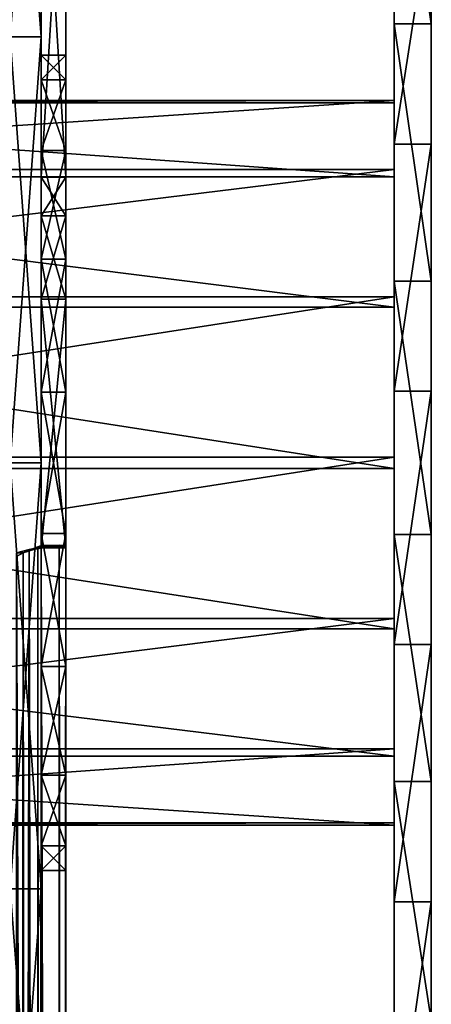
# Model space of a CAD drawing. Extents: x -1448 to 108, y -535 to 375.
# Tile 16 of 147: x -1326 to -1292, y -44 to 36. Entities that reach past the tile are written whole.
import ezdxf

# ---------------------------------------------------------------- set-up
doc = ezdxf.new("R2010")
doc.units = 0
doc.header["$LTSCALE"] = 33.374815
for name, color, linetype in [('124', 7, 'CONTINUOUS'), ('125', 7, 'CONTINUOUS'), ('129', 7, 'CONTINUOUS'), ('13', 7, 'CONTINUOUS'), ('131', 7, 'CONTINUOUS'), ('139', 7, 'CONTINUOUS'), ('14', 7, 'CONTINUOUS'), ('140', 7, 'CONTINUOUS'), ('141', 7, 'CONTINUOUS'), ('16', 7, 'CONTINUOUS'), ('206', 7, 'CONTINUOUS'), ('207', 7, 'CONTINUOUS'), ('208', 7, 'CONTINUOUS'), ('209', 7, 'CONTINUOUS'), ('210', 7, 'CONTINUOUS'), ('223', 7, 'CONTINUOUS'), ('224', 7, 'CONTINUOUS'), ('230', 7, 'CONTINUOUS'), ('231', 7, 'CONTINUOUS'), ('248', 7, 'CONTINUOUS'), ('249', 7, 'CONTINUOUS'), ('258', 7, 'CONTINUOUS'), ('260', 7, 'CONTINUOUS'), ('261', 7, 'CONTINUOUS'), ('263', 7, 'CONTINUOUS'), ('270', 7, 'CONTINUOUS'), ('271', 7, 'CONTINUOUS'), ('272', 7, 'CONTINUOUS'), ('273', 7, 'CONTINUOUS')]:
    doc.layers.add(name, color=color, linetype=linetype)

msp = doc.modelspace()

# ---------------------------------------------------------------- linework, layer by layer
at = {"layer": '124', "color": 7, "linetype": 'CONTINUOUS'}
for points in [[(-1292.455, 45.13, 103.983), (-1292.455, 25.798, 95.749), (-1292.455, 124.196, -88.496), (-1292.455, 45.13, 103.983)], [(-1292.455, 124.196, -88.496), (-1292.455, 25.798, 95.749), (-1292.455, 121.765, -90.318), (-1292.455, 124.196, -88.496)], [(-1292.455, 121.765, -90.318), (-1292.455, 25.798, 95.749), (-1292.455, 118.728, -90.396), (-1292.455, 121.765, -90.318)], [(-1292.455, 118.728, -90.396), (-1292.455, 25.798, 95.749), (-1292.455, 98.309, -85.46), (-1292.455, 118.728, -90.396)], [(-1292.455, 25.798, 95.749), (-1292.455, 5.798, 89.315), (-1292.455, 98.309, -85.46), (-1292.455, 25.798, 95.749)], [(-1292.455, 98.309, -85.46), (-1292.455, 5.798, 89.315), (-1292.455, 77.522, -82.407), (-1292.455, 98.309, -85.46)], [(-1292.455, 5.798, 89.315), (-1292.455, -14.707, 84.733), (-1292.455, 77.522, -82.407), (-1292.455, 5.798, 89.315)], [(-1292.455, 77.522, -82.407), (-1292.455, -14.707, 84.733), (-1292.455, 56.541, -81.265), (-1292.455, 77.522, -82.407)], [(-1292.455, -14.707, 84.733), (-1292.455, -35.546, 82.042), (-1292.455, 56.541, -81.265), (-1292.455, -14.707, 84.733)], [(-1292.455, 56.541, -81.265), (-1292.455, -35.546, 82.042), (-1292.455, 35.546, -82.042), (-1292.455, 56.541, -81.265)], [(-1292.455, -35.546, 82.042), (-1292.455, -56.541, 81.265), (-1292.455, 35.546, -82.042), (-1292.455, -35.546, 82.042)], [(-1292.455, 35.546, -82.042), (-1292.455, -56.541, 81.265), (-1292.455, 14.707, -84.733), (-1292.455, 35.546, -82.042)], [(-1292.455, -56.541, 81.265), (-1292.455, -77.522, 82.407), (-1292.455, 14.707, -84.733), (-1292.455, -56.541, 81.265)], [(-1292.455, 14.707, -84.733), (-1292.455, -77.522, 82.407), (-1292.455, -5.798, -89.315), (-1292.455, 14.707, -84.733)], [(-1292.455, -77.522, 82.407), (-1292.455, -98.309, 85.46), (-1292.455, -5.798, -89.315), (-1292.455, -77.522, 82.407)], [(-1292.455, -5.798, -89.315), (-1292.455, -98.309, 85.46), (-1292.455, -25.798, -95.749), (-1292.455, -5.798, -89.315)], [(-1292.455, -98.309, 85.46), (-1292.455, -118.728, 90.396), (-1292.455, -25.798, -95.749), (-1292.455, -98.309, 85.46)], [(-1292.455, -25.798, -95.749), (-1292.455, -118.728, 90.396), (-1292.455, -121.765, 90.318), (-1292.455, -25.798, -95.749)], [(-1292.455, -45.13, -103.983), (-1292.455, -25.798, -95.749), (-1292.455, -124.196, 88.496), (-1292.455, -45.13, -103.983)], [(-1292.455, -124.196, 88.496), (-1292.455, -25.798, -95.749), (-1292.455, -121.765, 90.318), (-1292.455, -124.196, 88.496)]]:
    msp.add_3dface(points, dxfattribs=at)
at = {"layer": '125', "color": 7, "linetype": 'CONTINUOUS'}
for points in [[(-1295.455, 118.728, -90.396), (-1295.455, 98.309, -85.46), (-1295.455, 25.798, 95.749), (-1295.455, 118.728, -90.396)], [(-1295.455, 118.728, -90.396), (-1295.455, 25.798, 95.749), (-1295.455, 45.13, 103.983), (-1295.455, 118.728, -90.396)], [(-1295.455, 98.309, -85.46), (-1295.455, 77.522, -82.407), (-1295.455, 5.798, 89.315), (-1295.455, 98.309, -85.46)], [(-1295.455, 98.309, -85.46), (-1295.455, 5.798, 89.315), (-1295.455, 25.798, 95.749), (-1295.455, 98.309, -85.46)], [(-1295.455, 77.522, -82.407), (-1295.455, 56.541, -81.265), (-1295.455, -14.707, 84.733), (-1295.455, 77.522, -82.407)], [(-1295.455, 77.522, -82.407), (-1295.455, -14.707, 84.733), (-1295.455, 5.798, 89.315), (-1295.455, 77.522, -82.407)], [(-1295.455, 56.541, -81.265), (-1295.455, 35.546, -82.042), (-1295.455, -35.546, 82.042), (-1295.455, 56.541, -81.265)], [(-1295.455, 56.541, -81.265), (-1295.455, -35.546, 82.042), (-1295.455, -14.707, 84.733), (-1295.455, 56.541, -81.265)], [(-1295.455, 35.546, -82.042), (-1295.455, 14.707, -84.733), (-1295.455, -56.541, 81.265), (-1295.455, 35.546, -82.042)], [(-1295.455, 35.546, -82.042), (-1295.455, -56.541, 81.265), (-1295.455, -35.546, 82.042), (-1295.455, 35.546, -82.042)], [(-1295.455, 14.707, -84.733), (-1295.455, -5.798, -89.315), (-1295.455, -77.522, 82.407), (-1295.455, 14.707, -84.733)], [(-1295.455, 14.707, -84.733), (-1295.455, -77.522, 82.407), (-1295.455, -56.541, 81.265), (-1295.455, 14.707, -84.733)], [(-1295.455, -5.798, -89.315), (-1295.455, -25.798, -95.749), (-1295.455, -98.309, 85.46), (-1295.455, -5.798, -89.315)], [(-1295.455, -5.798, -89.315), (-1295.455, -98.309, 85.46), (-1295.455, -77.522, 82.407), (-1295.455, -5.798, -89.315)], [(-1295.455, -25.798, -95.749), (-1295.455, -45.13, -103.983), (-1295.455, -118.728, 90.396), (-1295.455, -25.798, -95.749)], [(-1295.455, -25.798, -95.749), (-1295.455, -118.728, 90.396), (-1295.455, -98.309, 85.46), (-1295.455, -25.798, -95.749)]]:
    msp.add_3dface(points, dxfattribs=at)
at = {"layer": '129', "color": 7, "linetype": 'CONTINUOUS'}
for points in [[(-1292.455, 25.798, 95.749), (-1292.455, 45.13, 103.983), (-1295.455, 25.798, 95.749), (-1292.455, 25.798, 95.749)], [(-1295.455, 25.798, 95.749), (-1292.455, 45.13, 103.983), (-1295.455, 45.13, 103.983), (-1295.455, 25.798, 95.749)], [(-1292.455, 5.798, 89.315), (-1292.455, 25.798, 95.749), (-1295.455, 5.798, 89.315), (-1292.455, 5.798, 89.315)], [(-1295.455, 5.798, 89.315), (-1292.455, 25.798, 95.749), (-1295.455, 25.798, 95.749), (-1295.455, 5.798, 89.315)], [(-1292.455, -14.707, 84.733), (-1292.455, 5.798, 89.315), (-1295.455, -14.707, 84.733), (-1292.455, -14.707, 84.733)], [(-1295.455, -14.707, 84.733), (-1292.455, 5.798, 89.315), (-1295.455, 5.798, 89.315), (-1295.455, -14.707, 84.733)], [(-1292.455, -35.546, 82.042), (-1292.455, -14.707, 84.733), (-1295.455, -35.546, 82.042), (-1292.455, -35.546, 82.042)], [(-1295.455, -35.546, 82.042), (-1292.455, -14.707, 84.733), (-1295.455, -14.707, 84.733), (-1295.455, -35.546, 82.042)], [(-1292.455, -56.541, 81.265), (-1292.455, -35.546, 82.042), (-1295.455, -56.541, 81.265), (-1292.455, -56.541, 81.265)], [(-1295.455, -56.541, 81.265), (-1292.455, -35.546, 82.042), (-1295.455, -35.546, 82.042), (-1295.455, -56.541, 81.265)]]:
    msp.add_3dface(points, dxfattribs=at)
at = {"layer": '13', "linetype": 'CONTINUOUS'}
for points in [[(-1326.5, 34.49, -151.114), (-1326.5, 67.251, -139.65), (-1324, 34.49, -151.114), (-1326.5, 34.49, -151.114)], [(-1324, 34.49, -151.114), (-1326.5, 67.251, -139.65), (-1324, 67.251, -139.65), (-1324, 34.49, -151.114)], [(-1326.5, 67.251, 139.65), (-1326.5, 34.49, 151.114), (-1324, 67.251, 139.65), (-1326.5, 67.251, 139.65)], [(-1324, 67.251, 139.65), (-1326.5, 34.49, 151.114), (-1324, 34.49, 151.114), (-1324, 67.251, 139.65)], [(-1326.5, 34.49, 151.114), (-1326.5, 0, 155), (-1324, 34.49, 151.114), (-1326.5, 34.49, 151.114)], [(-1324, 34.49, 151.114), (-1326.5, 0, 155), (-1324, 0, 155), (-1324, 34.49, 151.114)], [(-1326.5, 0, -155), (-1326.5, 34.49, -151.114), (-1324, 0, -155), (-1326.5, 0, -155)], [(-1324, 0, -155), (-1326.5, 34.49, -151.114), (-1324, 34.49, -151.114), (-1324, 0, -155)]]:
    msp.add_3dface(points, dxfattribs=at)
at = {"layer": '131', "color": 7, "linetype": 'CONTINUOUS'}
for points in [[(-1292.455, 56.541, -81.265), (-1292.455, 35.546, -82.042), (-1295.455, 56.541, -81.265), (-1292.455, 56.541, -81.265)], [(-1295.455, 56.541, -81.265), (-1292.455, 35.546, -82.042), (-1295.455, 35.546, -82.042), (-1295.455, 56.541, -81.265)], [(-1292.455, 35.546, -82.042), (-1292.455, 14.707, -84.733), (-1295.455, 35.546, -82.042), (-1292.455, 35.546, -82.042)], [(-1295.455, 35.546, -82.042), (-1292.455, 14.707, -84.733), (-1295.455, 14.707, -84.733), (-1295.455, 35.546, -82.042)], [(-1292.455, 14.707, -84.733), (-1292.455, -5.798, -89.315), (-1295.455, 14.707, -84.733), (-1292.455, 14.707, -84.733)], [(-1295.455, 14.707, -84.733), (-1292.455, -5.798, -89.315), (-1295.455, -5.798, -89.315), (-1295.455, 14.707, -84.733)], [(-1292.455, -5.798, -89.315), (-1292.455, -25.798, -95.749), (-1295.455, -5.798, -89.315), (-1292.455, -5.798, -89.315)], [(-1295.455, -5.798, -89.315), (-1292.455, -25.798, -95.749), (-1295.455, -25.798, -95.749), (-1295.455, -5.798, -89.315)], [(-1292.455, -25.798, -95.749), (-1292.455, -45.13, -103.983), (-1295.455, -25.798, -95.749), (-1292.455, -25.798, -95.749)], [(-1295.455, -25.798, -95.749), (-1292.455, -45.13, -103.983), (-1295.455, -45.13, -103.983), (-1295.455, -25.798, -95.749)]]:
    msp.add_3dface(points, dxfattribs=at)
at = {"layer": '139', "linetype": 'CONTINUOUS'}
for points in [[(-1295.455, 23.744, 18.336), (-1295.455, 13.437, 26.822), (-1295.455, 29.349, 6.218), (-1295.455, 23.744, 18.336)], [(-1295.455, 29.349, 6.218), (-1295.455, 13.437, 26.822), (-1295.455, 29.14, -7.132), (-1295.455, 29.349, 6.218)], [(-1295.455, 13.437, 26.822), (-1295.455, 0.469, 29.996), (-1295.455, 29.14, -7.132), (-1295.455, 13.437, 26.822)], [(-1295.455, 29.14, -7.132), (-1295.455, 0.469, 29.996), (-1295.455, 23.16, -19.069), (-1295.455, 29.14, -7.132)], [(-1295.455, 0.469, 29.996), (-1295.455, -12.593, 27.229), (-1295.455, 23.16, -19.069), (-1295.455, 0.469, 29.996)], [(-1295.455, 23.16, -19.069), (-1295.455, -12.593, 27.229), (-1295.455, 12.593, -27.229), (-1295.455, 23.16, -19.069)], [(-1295.455, 12.593, -27.229), (-1295.455, -12.593, 27.229), (-1295.455, -23.16, 19.069), (-1295.455, 12.593, -27.229)], [(-1295.455, -0.469, -29.996), (-1295.455, 12.593, -27.229), (-1295.455, -23.16, 19.069), (-1295.455, -0.469, -29.996)], [(-1295.455, -13.437, -26.822), (-1295.455, -0.469, -29.996), (-1295.455, -29.14, 7.132), (-1295.455, -13.437, -26.822)], [(-1295.455, -29.14, 7.132), (-1295.455, -0.469, -29.996), (-1295.455, -23.16, 19.069), (-1295.455, -29.14, 7.132)], [(-1295.455, -23.744, -18.336), (-1295.455, -13.437, -26.822), (-1295.455, -29.349, -6.218), (-1295.455, -23.744, -18.336)], [(-1295.455, -29.349, -6.218), (-1295.455, -13.437, -26.822), (-1295.455, -29.14, 7.132), (-1295.455, -29.349, -6.218)]]:
    msp.add_3dface(points, dxfattribs=at)
at = {"layer": '14', "linetype": 'CONTINUOUS'}
for points in [[(-1324, 34.49, -151.114), (-1324, 67.251, -139.65), (-1324, 34.49, 151.114), (-1324, 34.49, -151.114)], [(-1324, 67.251, -139.65), (-1324, 67.251, 139.65), (-1324, 34.49, 151.114), (-1324, 67.251, -139.65)], [(-1324, 0, -155), (-1324, 34.49, -151.114), (-1324, 0, 155), (-1324, 0, -155)], [(-1324, 34.49, -151.114), (-1324, 34.49, 151.114), (-1324, 0, 155), (-1324, 34.49, -151.114)], [(-1324, 0, -155), (-1324, 0, 155), (-1324, -34.49, 151.114), (-1324, 0, -155)], [(-1324, -34.49, -151.114), (-1324, 0, -155), (-1324, -34.49, 151.114), (-1324, -34.49, -151.114)], [(-1324, -67.251, -139.65), (-1324, -34.49, -151.114), (-1324, -67.251, 139.65), (-1324, -67.251, -139.65)], [(-1324, -67.251, 139.65), (-1324, -34.49, -151.114), (-1324, -34.49, 151.114), (-1324, -67.251, 139.65)]]:
    msp.add_3dface(points, dxfattribs=at)
at = {"layer": '140', "linetype": 'CONTINUOUS'}
for points in [[(-1379.455, -0.469, -29.996), (-1379.455, 12.593, -27.229), (-1295.455, -0.469, -29.996), (-1379.455, -0.469, -29.996)], [(-1379.455, 12.593, -27.229), (-1295.455, 12.593, -27.229), (-1295.455, -0.469, -29.996), (-1379.455, 12.593, -27.229)], [(-1379.455, -13.437, -26.822), (-1379.455, -0.469, -29.996), (-1295.455, -13.437, -26.822), (-1379.455, -13.437, -26.822)], [(-1379.455, -0.469, -29.996), (-1295.455, -0.469, -29.996), (-1295.455, -13.437, -26.822), (-1379.455, -0.469, -29.996)], [(-1379.455, -12.593, 27.229), (-1379.455, -23.16, 19.069), (-1295.455, -12.593, 27.229), (-1379.455, -12.593, 27.229)], [(-1295.455, -12.593, 27.229), (-1379.455, -23.16, 19.069), (-1295.455, -23.16, 19.069), (-1295.455, -12.593, 27.229)], [(-1379.455, -23.744, -18.336), (-1379.455, -13.437, -26.822), (-1295.455, -23.744, -18.336), (-1379.455, -23.744, -18.336)], [(-1379.455, -13.437, -26.822), (-1295.455, -13.437, -26.822), (-1295.455, -23.744, -18.336), (-1379.455, -13.437, -26.822)], [(-1379.455, -23.16, 19.069), (-1379.455, -29.14, 7.132), (-1295.455, -23.16, 19.069), (-1379.455, -23.16, 19.069)], [(-1379.455, -29.14, 7.132), (-1295.455, -29.14, 7.132), (-1295.455, -23.16, 19.069), (-1379.455, -29.14, 7.132)], [(-1379.455, -29.349, -6.218), (-1379.455, -23.744, -18.336), (-1295.455, -29.349, -6.218), (-1379.455, -29.349, -6.218)], [(-1379.455, -23.744, -18.336), (-1295.455, -23.744, -18.336), (-1295.455, -29.349, -6.218), (-1379.455, -23.744, -18.336)], [(-1379.455, -29.14, 7.132), (-1379.455, -29.349, -6.218), (-1295.455, -29.14, 7.132), (-1379.455, -29.14, 7.132)], [(-1379.455, -29.349, -6.218), (-1295.455, -29.349, -6.218), (-1295.455, -29.14, 7.132), (-1379.455, -29.349, -6.218)]]:
    msp.add_3dface(points, dxfattribs=at)
at = {"layer": '141', "linetype": 'CONTINUOUS'}
for points in [[(-1379.455, 29.14, -7.132), (-1379.455, 29.349, 6.218), (-1295.455, 29.14, -7.132), (-1379.455, 29.14, -7.132)], [(-1379.455, 29.349, 6.218), (-1379.455, 23.744, 18.336), (-1295.455, 29.349, 6.218), (-1379.455, 29.349, 6.218)], [(-1379.455, 29.349, 6.218), (-1295.455, 29.349, 6.218), (-1295.455, 29.14, -7.132), (-1379.455, 29.349, 6.218)], [(-1379.455, 23.744, 18.336), (-1295.455, 23.744, 18.336), (-1295.455, 29.349, 6.218), (-1379.455, 23.744, 18.336)], [(-1379.455, 23.16, -19.069), (-1379.455, 29.14, -7.132), (-1295.455, 23.16, -19.069), (-1379.455, 23.16, -19.069)], [(-1379.455, 29.14, -7.132), (-1295.455, 29.14, -7.132), (-1295.455, 23.16, -19.069), (-1379.455, 29.14, -7.132)], [(-1379.455, 23.744, 18.336), (-1379.455, 13.437, 26.822), (-1295.455, 23.744, 18.336), (-1379.455, 23.744, 18.336)], [(-1379.455, 13.437, 26.822), (-1295.455, 13.437, 26.822), (-1295.455, 23.744, 18.336), (-1379.455, 13.437, 26.822)], [(-1379.455, 12.593, -27.229), (-1379.455, 23.16, -19.069), (-1295.455, 12.593, -27.229), (-1379.455, 12.593, -27.229)], [(-1379.455, 23.16, -19.069), (-1295.455, 23.16, -19.069), (-1295.455, 12.593, -27.229), (-1379.455, 23.16, -19.069)], [(-1379.455, 13.437, 26.822), (-1379.455, 0.469, 29.996), (-1295.455, 13.437, 26.822), (-1379.455, 13.437, 26.822)], [(-1379.455, 0.469, 29.996), (-1295.455, 0.469, 29.996), (-1295.455, 13.437, 26.822), (-1379.455, 0.469, 29.996)], [(-1379.455, 0.469, 29.996), (-1379.455, -12.593, 27.229), (-1295.455, 0.469, 29.996), (-1379.455, 0.469, 29.996)], [(-1379.455, -12.593, 27.229), (-1295.455, -12.593, 27.229), (-1295.455, 0.469, 29.996), (-1379.455, -12.593, 27.229)]]:
    msp.add_3dface(points, dxfattribs=at)
at = {"layer": '16', "linetype": 'CONTINUOUS'}
for points in [[(-1326.5, 0, 155), (-1326.5, -34.49, 151.114), (-1324, 0, 155), (-1326.5, 0, 155)], [(-1324, 0, 155), (-1326.5, -34.49, 151.114), (-1324, -34.49, 151.114), (-1324, 0, 155)], [(-1326.5, -34.49, -151.114), (-1326.5, 0, -155), (-1324, -34.49, -151.114), (-1326.5, -34.49, -151.114)], [(-1326.5, 0, -155), (-1324, 0, -155), (-1324, -34.49, -151.114), (-1326.5, 0, -155)], [(-1326.5, -34.49, 151.114), (-1326.5, -67.251, 139.65), (-1324, -34.49, 151.114), (-1326.5, -34.49, 151.114)], [(-1326.5, -67.251, 139.65), (-1324, -67.251, 139.65), (-1324, -34.49, 151.114), (-1326.5, -67.251, 139.65)], [(-1326.5, -67.251, -139.65), (-1326.5, -34.49, -151.114), (-1324, -67.251, -139.65), (-1326.5, -67.251, -139.65)], [(-1326.5, -34.49, -151.114), (-1324, -34.49, -151.114), (-1324, -67.251, -139.65), (-1326.5, -34.49, -151.114)]]:
    msp.add_3dface(points, dxfattribs=at)
at = {"layer": '206', "color": 7, "linetype": 'CONTINUOUS'}
for points in [[(-1322, 55.821, 144.6), (-1322, 23.131, 153.264), (-1322, 55.821, -144.6), (-1322, 55.821, 144.6)], [(-1322, 55.821, -144.6), (-1322, 23.131, 153.264), (-1322, 33), (-1322, 55.821, -144.6)], [(-1322, 23.131, -153.264), (-1322, 55.821, -144.6), (-1322, 25.28, -21.212), (-1322, 23.131, -153.264)], [(-1322, 25.28, -21.212), (-1322, 55.821, -144.6), (-1322, 31.01, -11.286), (-1322, 25.28, -21.212)], [(-1322, 31.01, -11.286), (-1322, 55.821, -144.6), (-1322, 33), (-1322, 31.01, -11.286)], [(-1322, 33), (-1322, 23.131, 153.264), (-1322, 31.01, 11.286), (-1322, 33)], [(-1322, 31.01, 11.286), (-1322, 23.131, 153.264), (-1322, 25.28, 21.212), (-1322, 31.01, 11.286)], [(-1322, 23.131, 153.264), (-1322, 20, 153.737), (-1322, 25.28, 21.212), (-1322, 23.131, 153.264)], [(-1322, 25.28, 21.212), (-1322, 20, 153.737), (-1322, 16.5, 28.579), (-1322, 25.28, 21.212)], [(-1322, 16.5, -28.579), (-1322, 23.131, -153.264), (-1322, 25.28, -21.212), (-1322, 16.5, -28.579)], [(-1322, 20, -153.737), (-1322, 23.131, -153.264), (-1322, 16.5, -28.579), (-1322, 20, -153.737)], [(-1322, 20, 153.737), (-1322, 13.243, 154.757), (-1322, 16.5, 28.579), (-1322, 20, 153.737)], [(-1322, 13.243, -154.757), (-1322, 20, -153.737), (-1322, 16.5, -28.579), (-1322, 13.243, -154.757)], [(-1322, 16.5, 28.579), (-1322, 13.243, 154.757), (-1322, 5.73, 32.499), (-1322, 16.5, 28.579)], [(-1322, 5.73, -32.499), (-1322, 13.243, -154.757), (-1322, 16.5, -28.579), (-1322, 5.73, -32.499)], [(-1322, 13.243, 154.757), (-1322, -6.871, 157.792), (-1322, 5.73, 32.499), (-1322, 13.243, 154.757)], [(-1322, -6.871, -157.792), (-1322, 13.243, -154.757), (-1322, -5.73, -32.499), (-1322, -6.871, -157.792)], [(-1322, -5.73, -32.499), (-1322, 13.243, -154.757), (-1322, 5.73, -32.499), (-1322, -5.73, -32.499)], [(-1322, 5.73, 32.499), (-1322, -6.871, 157.792), (-1322, -5.73, 32.499), (-1322, 5.73, 32.499)], [(-1322, -5.73, 32.499), (-1322, -6.871, 157.792), (-1322, -16.5, 28.579), (-1322, -5.73, 32.499)], [(-1322, -16.5, -28.579), (-1322, -6.871, -157.792), (-1322, -5.73, -32.499), (-1322, -16.5, -28.579)], [(-1322, -6.705, -159.79), (-1322, -506.142, 112.414), (-1322, -506.142, -112.414), (-1322, -6.705, -159.79)], [(-1322, -506.142, 112.414), (-1322, -6.705, -159.79), (-1322, -33), (-1322, -506.142, 112.414)], [(-1322, -6.705, 159.79), (-1322, -527.192, 238.344), (-1322, -6.755, 158.789), (-1322, -6.705, 159.79)], [(-1322, -6.755, -158.789), (-1322, -6.871, -157.792), (-1322, -6.705, -159.79), (-1322, -6.755, -158.789)], [(-1322, -6.705, -159.79), (-1322, -6.871, -157.792), (-1322, -25.28, -21.212), (-1322, -6.705, -159.79)], [(-1322, -527.192, -238.344), (-1322, -6.705, -159.79), (-1322, -518.537, -127.186), (-1322, -527.192, -238.344)], [(-1322, -518.537, -127.186), (-1322, -6.705, -159.79), (-1322, -515.201, -126.187), (-1322, -518.537, -127.186)], [(-1322, -515.201, -126.187), (-1322, -6.705, -159.79), (-1322, -512.184, -124.445), (-1322, -515.201, -126.187)], [(-1322, -512.184, -124.445), (-1322, -6.705, -159.79), (-1322, -509.651, -122.055), (-1322, -512.184, -124.445)], [(-1322, -509.651, -122.055), (-1322, -6.705, -159.79), (-1322, -507.737, -119.146), (-1322, -509.651, -122.055)], [(-1322, -507.737, -119.146), (-1322, -6.705, -159.79), (-1322, -506.546, -115.873), (-1322, -507.737, -119.146)], [(-1322, -506.546, -115.873), (-1322, -6.705, -159.79), (-1322, -506.142, -112.414), (-1322, -506.546, -115.873)], [(-1322, -33), (-1322, -6.705, -159.79), (-1322, -31.01, -11.286), (-1322, -33)], [(-1322, -31.01, -11.286), (-1322, -6.705, -159.79), (-1322, -25.28, -21.212), (-1322, -31.01, -11.286)], [(-1322, -6.755, 158.789), (-1322, -527.192, 238.344), (-1322, -6.871, 157.792), (-1322, -6.755, 158.789)], [(-1322, -6.871, 157.792), (-1322, -527.192, 238.344), (-1322, -16.5, 28.579), (-1322, -6.871, 157.792)], [(-1322, -25.28, -21.212), (-1322, -6.871, -157.792), (-1322, -16.5, -28.579), (-1322, -25.28, -21.212)], [(-1322, -16.5, 28.579), (-1322, -527.192, 238.344), (-1322, -25.28, 21.212), (-1322, -16.5, 28.579)], [(-1322, -25.28, 21.212), (-1322, -527.192, 238.344), (-1322, -31.01, 11.286), (-1322, -25.28, 21.212)], [(-1322, -527.192, 238.344), (-1322, -33), (-1322, -31.01, 11.286), (-1322, -527.192, 238.344)], [(-1322, -506.546, 115.873), (-1322, -506.142, 112.414), (-1322, -33), (-1322, -506.546, 115.873)], [(-1322, -527.192, 238.344), (-1322, -506.546, 115.873), (-1322, -33), (-1322, -527.192, 238.344)]]:
    msp.add_3dface(points, dxfattribs=at)
at = {"layer": '207', "color": 7, "linetype": 'CONTINUOUS'}
for points in [[(-1324, 23.131, 153.264), (-1324, 55.821, 144.6), (-1324, 25.28, 21.212), (-1324, 23.131, 153.264)], [(-1324, 55.821, 144.6), (-1324, 55.821, -144.6), (-1324, 23.131, -153.264), (-1324, 55.821, 144.6)], [(-1324, 55.821, 144.6), (-1324, 23.131, -153.264), (-1324, 33), (-1324, 55.821, 144.6)], [(-1324, 55.821, 144.6), (-1324, 33), (-1324, 31.01, 11.286), (-1324, 55.821, 144.6)], [(-1324, 55.821, 144.6), (-1324, 31.01, 11.286), (-1324, 25.28, 21.212), (-1324, 55.821, 144.6)], [(-1324, 23.131, -153.264), (-1324, 31.01, -11.286), (-1324, 33), (-1324, 23.131, -153.264)], [(-1324, 23.131, -153.264), (-1324, 25.28, -21.212), (-1324, 31.01, -11.286), (-1324, 23.131, -153.264)], [(-1324, 20, -153.737), (-1324, 16.5, -28.579), (-1324, 25.28, -21.212), (-1324, 20, -153.737)], [(-1324, 23.131, 153.264), (-1324, 25.28, 21.212), (-1324, 16.5, 28.579), (-1324, 23.131, 153.264)], [(-1324, 23.131, -153.264), (-1324, 20, -153.737), (-1324, 25.28, -21.212), (-1324, 23.131, -153.264)], [(-1324, 20, 153.737), (-1324, 23.131, 153.264), (-1324, 16.5, 28.579), (-1324, 20, 153.737)], [(-1324, 20, -153.737), (-1324, 13.243, -154.757), (-1324, 16.5, -28.579), (-1324, 20, -153.737)], [(-1324, 13.243, 154.757), (-1324, 20, 153.737), (-1324, 16.5, 28.579), (-1324, 13.243, 154.757)], [(-1324, 13.243, -154.757), (-1324, 5.73, -32.499), (-1324, 16.5, -28.579), (-1324, 13.243, -154.757)], [(-1324, 13.243, 154.757), (-1324, 16.5, 28.579), (-1324, 5.73, 32.499), (-1324, 13.243, 154.757)], [(-1324, 13.243, -154.757), (-1324, -6.871, -157.792), (-1324, 5.73, -32.499), (-1324, 13.243, -154.757)], [(-1324, -6.871, 157.792), (-1324, 13.243, 154.757), (-1324, -5.73, 32.499), (-1324, -6.871, 157.792)], [(-1324, 13.243, 154.757), (-1324, 5.73, 32.499), (-1324, -5.73, 32.499), (-1324, 13.243, 154.757)], [(-1324, -6.871, -157.792), (-1324, -5.73, -32.499), (-1324, 5.73, -32.499), (-1324, -6.871, -157.792)], [(-1324, -6.871, -157.792), (-1324, -16.5, -28.579), (-1324, -5.73, -32.499), (-1324, -6.871, -157.792)], [(-1324, -6.871, 157.792), (-1324, -5.73, 32.499), (-1324, -16.5, 28.579), (-1324, -6.871, 157.792)], [(-1324, -527.192, 238.344), (-1324, -6.705, 159.79), (-1324, -518.537, 127.186), (-1324, -527.192, 238.344)], [(-1324, -6.705, 159.79), (-1324, -506.142, -112.414), (-1324, -506.142, 112.414), (-1324, -6.705, 159.79)], [(-1324, -506.142, -112.414), (-1324, -6.705, 159.79), (-1324, -33), (-1324, -506.142, -112.414)], [(-1324, -6.705, 159.79), (-1324, -506.142, 112.414), (-1324, -506.546, 115.873), (-1324, -6.705, 159.79)], [(-1324, -6.705, 159.79), (-1324, -506.546, 115.873), (-1324, -507.737, 119.146), (-1324, -6.705, 159.79)], [(-1324, -6.705, 159.79), (-1324, -507.737, 119.146), (-1324, -509.651, 122.055), (-1324, -6.705, 159.79)], [(-1324, -6.705, 159.79), (-1324, -509.651, 122.055), (-1324, -512.184, 124.445), (-1324, -6.705, 159.79)], [(-1324, -6.705, 159.79), (-1324, -512.184, 124.445), (-1324, -515.201, 126.187), (-1324, -6.705, 159.79)], [(-1324, -6.705, 159.79), (-1324, -515.201, 126.187), (-1324, -518.537, 127.186), (-1324, -6.705, 159.79)], [(-1324, -6.705, 159.79), (-1324, -6.755, 158.789), (-1324, -6.871, 157.792), (-1324, -6.705, 159.79)], [(-1324, -6.705, 159.79), (-1324, -6.871, 157.792), (-1324, -25.28, 21.212), (-1324, -6.705, 159.79)], [(-1324, -33), (-1324, -6.705, 159.79), (-1324, -31.01, 11.286), (-1324, -33)], [(-1324, -6.705, 159.79), (-1324, -25.28, 21.212), (-1324, -31.01, 11.286), (-1324, -6.705, 159.79)], [(-1324, -6.705, -159.79), (-1324, -527.192, -238.344), (-1324, -6.755, -158.789), (-1324, -6.705, -159.79)], [(-1324, -527.192, -238.344), (-1324, -6.871, -157.792), (-1324, -6.755, -158.789), (-1324, -527.192, -238.344)], [(-1324, -6.871, -157.792), (-1324, -527.192, -238.344), (-1324, -16.5, -28.579), (-1324, -6.871, -157.792)], [(-1324, -6.871, 157.792), (-1324, -16.5, 28.579), (-1324, -25.28, 21.212), (-1324, -6.871, 157.792)], [(-1324, -527.192, -238.344), (-1324, -25.28, -21.212), (-1324, -16.5, -28.579), (-1324, -527.192, -238.344)], [(-1324, -527.192, -238.344), (-1324, -31.01, -11.286), (-1324, -25.28, -21.212), (-1324, -527.192, -238.344)], [(-1324, -527.192, -238.344), (-1324, -33), (-1324, -31.01, -11.286), (-1324, -527.192, -238.344)], [(-1324, -527.192, -238.344), (-1324, -506.546, -115.873), (-1324, -33), (-1324, -527.192, -238.344)], [(-1324, -506.546, -115.873), (-1324, -506.142, -112.414), (-1324, -33), (-1324, -506.546, -115.873)]]:
    msp.add_3dface(points, dxfattribs=at)
at = {"layer": '208', "color": 7, "linetype": 'CONTINUOUS'}
for points in [[(-1322, 31.01, -11.286), (-1322, 33), (-1324, 31.01, -11.286), (-1322, 31.01, -11.286)], [(-1324, 31.01, -11.286), (-1322, 33), (-1324, 33), (-1324, 31.01, -11.286)], [(-1322, 25.28, -21.212), (-1322, 31.01, -11.286), (-1324, 25.28, -21.212), (-1322, 25.28, -21.212)], [(-1324, 25.28, -21.212), (-1322, 31.01, -11.286), (-1324, 31.01, -11.286), (-1324, 25.28, -21.212)], [(-1322, 16.5, -28.579), (-1322, 25.28, -21.212), (-1324, 16.5, -28.579), (-1322, 16.5, -28.579)], [(-1324, 16.5, -28.579), (-1322, 25.28, -21.212), (-1324, 25.28, -21.212), (-1324, 16.5, -28.579)], [(-1322, 5.73, -32.499), (-1322, 16.5, -28.579), (-1324, 5.73, -32.499), (-1322, 5.73, -32.499)], [(-1324, 5.73, -32.499), (-1322, 16.5, -28.579), (-1324, 16.5, -28.579), (-1324, 5.73, -32.499)], [(-1322, -5.73, -32.499), (-1322, 5.73, -32.499), (-1324, -5.73, -32.499), (-1322, -5.73, -32.499)], [(-1324, -5.73, -32.499), (-1322, 5.73, -32.499), (-1324, 5.73, -32.499), (-1324, -5.73, -32.499)], [(-1322, -16.5, -28.579), (-1322, -5.73, -32.499), (-1324, -16.5, -28.579), (-1322, -16.5, -28.579)], [(-1324, -16.5, -28.579), (-1322, -5.73, -32.499), (-1324, -5.73, -32.499), (-1324, -16.5, -28.579)], [(-1322, -25.28, -21.212), (-1322, -16.5, -28.579), (-1324, -25.28, -21.212), (-1322, -25.28, -21.212)], [(-1324, -25.28, -21.212), (-1322, -16.5, -28.579), (-1324, -16.5, -28.579), (-1324, -25.28, -21.212)], [(-1322, -31.01, -11.286), (-1322, -25.28, -21.212), (-1324, -31.01, -11.286), (-1322, -31.01, -11.286)], [(-1324, -31.01, -11.286), (-1322, -25.28, -21.212), (-1324, -25.28, -21.212), (-1324, -31.01, -11.286)], [(-1322, -33), (-1322, -31.01, -11.286), (-1324, -33), (-1322, -33)], [(-1324, -33), (-1322, -31.01, -11.286), (-1324, -31.01, -11.286), (-1324, -33)]]:
    msp.add_3dface(points, dxfattribs=at)
at = {"layer": '209', "color": 7, "linetype": 'CONTINUOUS'}
for points in [[(-1322, 23.131, -153.264), (-1322, 20, -153.737), (-1324, 23.131, -153.264), (-1322, 23.131, -153.264)], [(-1324, 23.131, -153.264), (-1322, 20, -153.737), (-1324, 20, -153.737), (-1324, 23.131, -153.264)]]:
    msp.add_3dface(points, dxfattribs=at)
at = {"layer": '210', "color": 7, "linetype": 'CONTINUOUS'}
for points in [[(-1322, 23.131, 153.264), (-1322, 55.821, 144.6), (-1324, 23.131, 153.264), (-1322, 23.131, 153.264)], [(-1324, 23.131, 153.264), (-1322, 55.821, 144.6), (-1324, 55.821, 144.6), (-1324, 23.131, 153.264)], [(-1322, 55.821, -144.6), (-1322, 23.131, -153.264), (-1324, 55.821, -144.6), (-1322, 55.821, -144.6)], [(-1324, 55.821, -144.6), (-1322, 23.131, -153.264), (-1324, 23.131, -153.264), (-1324, 55.821, -144.6)]]:
    msp.add_3dface(points, dxfattribs=at)
at = {"layer": '223', "color": 7, "linetype": 'CONTINUOUS'}
for points in [[(-1326, -526.595, -242.299), (-1326, -7.276, -163.921), (-1324.957, -7.009, -163.741), (-1326, -526.595, -242.299)], [(-1326, -526.595, -242.299), (-1324.957, -7.009, -163.741), (-1324, -526.675, -241.77), (-1326, -526.595, -242.299)], [(-1324.957, -7.009, -163.741), (-1323.991, -6.821, -163.305), (-1324, -526.675, -241.77), (-1324.957, -7.009, -163.741)], [(-1324, -526.675, -241.77), (-1323.991, -6.821, -163.305), (-1322.536, -526.894, -240.322), (-1324, -526.675, -241.77)], [(-1323.991, -6.821, -163.305), (-1322.531, -6.656, -161.796), (-1322.536, -526.894, -240.322), (-1323.991, -6.821, -163.305)], [(-1322.531, -6.656, -161.796), (-1322, -6.705, -159.79), (-1322.536, -526.894, -240.322), (-1322.531, -6.656, -161.796)], [(-1322, -6.705, -159.79), (-1322, -527.192, -238.344), (-1322.536, -526.894, -240.322), (-1322, -6.705, -159.79)]]:
    msp.add_3dface(points, dxfattribs=at)
at = {"layer": '224', "color": 7, "linetype": 'CONTINUOUS'}
for points in [[(-1324.981, -7.074, -161.586), (-1325.468, -7.292, -161.828), (-1325, -526.934, -240.057), (-1324.981, -7.074, -161.586)], [(-1324.981, -7.074, -161.586), (-1325, -526.934, -240.057), (-1324.268, -527.043, -239.333), (-1324.981, -7.074, -161.586)], [(-1324.258, -6.802, -160.799), (-1324.981, -7.074, -161.586), (-1324.268, -527.043, -239.333), (-1324.258, -6.802, -160.799)], [(-1324.258, -6.802, -160.799), (-1324.268, -527.043, -239.333), (-1324, -527.192, -238.344), (-1324.258, -6.802, -160.799)], [(-1324, -6.705, -159.79), (-1324.258, -6.802, -160.799), (-1324, -527.192, -238.344), (-1324, -6.705, -159.79)], [(-1325.468, -7.292, -161.828), (-1326, -7.575, -161.944), (-1325, -526.934, -240.057), (-1325.468, -7.292, -161.828)], [(-1326, -7.575, -161.944), (-1326, -526.894, -240.322), (-1325, -526.934, -240.057), (-1326, -7.575, -161.944)]]:
    msp.add_3dface(points, dxfattribs=at)
at = {"layer": '230', "color": 7, "linetype": 'CONTINUOUS'}
for points in [[(-1322, 20, 153.737), (-1322, 23.131, 153.264), (-1324, 20, 153.737), (-1322, 20, 153.737)], [(-1324, 20, 153.737), (-1322, 23.131, 153.264), (-1324, 23.131, 153.264), (-1324, 20, 153.737)]]:
    msp.add_3dface(points, dxfattribs=at)
at = {"layer": '231', "color": 7, "linetype": 'CONTINUOUS'}
for points in [[(-1322, 33), (-1322, 31.01, 11.286), (-1324, 33), (-1322, 33)], [(-1324, 33), (-1322, 31.01, 11.286), (-1324, 31.01, 11.286), (-1324, 33)], [(-1322, 31.01, 11.286), (-1322, 25.28, 21.212), (-1324, 31.01, 11.286), (-1322, 31.01, 11.286)], [(-1324, 31.01, 11.286), (-1322, 25.28, 21.212), (-1324, 25.28, 21.212), (-1324, 31.01, 11.286)], [(-1322, 25.28, 21.212), (-1322, 16.5, 28.579), (-1324, 25.28, 21.212), (-1322, 25.28, 21.212)], [(-1324, 25.28, 21.212), (-1322, 16.5, 28.579), (-1324, 16.5, 28.579), (-1324, 25.28, 21.212)], [(-1322, 16.5, 28.579), (-1322, 5.73, 32.499), (-1324, 16.5, 28.579), (-1322, 16.5, 28.579)], [(-1324, 16.5, 28.579), (-1322, 5.73, 32.499), (-1324, 5.73, 32.499), (-1324, 16.5, 28.579)], [(-1322, 5.73, 32.499), (-1322, -5.73, 32.499), (-1324, 5.73, 32.499), (-1322, 5.73, 32.499)], [(-1324, 5.73, 32.499), (-1322, -5.73, 32.499), (-1324, -5.73, 32.499), (-1324, 5.73, 32.499)], [(-1322, -5.73, 32.499), (-1322, -16.5, 28.579), (-1324, -5.73, 32.499), (-1322, -5.73, 32.499)], [(-1324, -5.73, 32.499), (-1322, -16.5, 28.579), (-1324, -16.5, 28.579), (-1324, -5.73, 32.499)], [(-1322, -16.5, 28.579), (-1322, -25.28, 21.212), (-1324, -16.5, 28.579), (-1322, -16.5, 28.579)], [(-1324, -16.5, 28.579), (-1322, -25.28, 21.212), (-1324, -25.28, 21.212), (-1324, -16.5, 28.579)], [(-1322, -25.28, 21.212), (-1322, -31.01, 11.286), (-1324, -25.28, 21.212), (-1322, -25.28, 21.212)], [(-1324, -25.28, 21.212), (-1322, -31.01, 11.286), (-1324, -31.01, 11.286), (-1324, -25.28, 21.212)], [(-1322, -31.01, 11.286), (-1322, -33), (-1324, -31.01, 11.286), (-1322, -31.01, 11.286)], [(-1322, -33), (-1324, -33), (-1324, -31.01, 11.286), (-1322, -33)]]:
    msp.add_3dface(points, dxfattribs=at)
at = {"layer": '248', "color": 7, "linetype": 'CONTINUOUS'}
for points in [[(-1326, -7.276, 163.921), (-1324, -526.675, 241.77), (-1324.957, -7.009, 163.741), (-1326, -7.276, 163.921)], [(-1324.957, -7.009, 163.741), (-1324, -526.675, 241.77), (-1323.991, -6.821, 163.305), (-1324.957, -7.009, 163.741)], [(-1324, -526.675, 241.77), (-1322.536, -526.894, 240.322), (-1323.991, -6.821, 163.305), (-1324, -526.675, 241.77)], [(-1323.991, -6.821, 163.305), (-1322.536, -526.894, 240.322), (-1322.531, -6.656, 161.796), (-1323.991, -6.821, 163.305)], [(-1322.536, -526.894, 240.322), (-1322, -527.192, 238.344), (-1322.531, -6.656, 161.796), (-1322.536, -526.894, 240.322)], [(-1322, -527.192, 238.344), (-1322, -6.705, 159.79), (-1322.531, -6.656, 161.796), (-1322, -527.192, 238.344)], [(-1326, -7.276, 163.921), (-1326, -526.595, 242.299), (-1324, -526.675, 241.77), (-1326, -7.276, 163.921)]]:
    msp.add_3dface(points, dxfattribs=at)
at = {"layer": '249', "color": 7, "linetype": 'CONTINUOUS'}
for points in [[(-1325.468, -7.292, 161.828), (-1324.981, -7.074, 161.586), (-1325, -526.934, 240.057), (-1325.468, -7.292, 161.828)], [(-1324.981, -7.074, 161.586), (-1324.268, -527.043, 239.333), (-1325, -526.934, 240.057), (-1324.981, -7.074, 161.586)], [(-1324.981, -7.074, 161.586), (-1324.258, -6.802, 160.799), (-1324.268, -527.043, 239.333), (-1324.981, -7.074, 161.586)], [(-1324.258, -6.802, 160.799), (-1324, -6.705, 159.79), (-1324.268, -527.043, 239.333), (-1324.258, -6.802, 160.799)], [(-1324, -6.705, 159.79), (-1324, -527.192, 238.344), (-1324.268, -527.043, 239.333), (-1324, -6.705, 159.79)], [(-1326, -526.894, 240.322), (-1326, -7.575, 161.944), (-1325.468, -7.292, 161.828), (-1326, -526.894, 240.322)], [(-1326, -526.894, 240.322), (-1325.468, -7.292, 161.828), (-1325, -526.934, 240.057), (-1326, -526.894, 240.322)]]:
    msp.add_3dface(points, dxfattribs=at)
at = {"layer": '258', "color": 7, "linetype": 'CONTINUOUS'}
for points in [[(-1322, 20, -153.737), (-1322, 13.243, -154.757), (-1324, 20, -153.737), (-1322, 20, -153.737)], [(-1324, 20, -153.737), (-1322, 13.243, -154.757), (-1324, 13.243, -154.757), (-1324, 20, -153.737)]]:
    msp.add_3dface(points, dxfattribs=at)
at = {"layer": '260', "color": 7, "linetype": 'CONTINUOUS'}
for points in [[(-1324.957, -7.009, -163.741), (-1326, -7.276, -163.921), (-1325.468, -7.292, -161.828), (-1324.957, -7.009, -163.741)], [(-1323.991, -6.821, -163.305), (-1324.957, -7.009, -163.741), (-1325.468, -7.292, -161.828), (-1323.991, -6.821, -163.305)], [(-1324.981, -7.074, -161.586), (-1323.991, -6.821, -163.305), (-1325.468, -7.292, -161.828), (-1324.981, -7.074, -161.586)], [(-1322.531, -6.656, -161.796), (-1323.991, -6.821, -163.305), (-1324.981, -7.074, -161.586), (-1322.531, -6.656, -161.796)], [(-1324.258, -6.802, -160.799), (-1322.531, -6.656, -161.796), (-1324.981, -7.074, -161.586), (-1324.258, -6.802, -160.799)], [(-1324, -6.705, -159.79), (-1322.531, -6.656, -161.796), (-1324.258, -6.802, -160.799), (-1324, -6.705, -159.79)], [(-1322, -6.705, -159.79), (-1322.531, -6.656, -161.796), (-1324, -6.705, -159.79), (-1322, -6.705, -159.79)], [(-1326, -7.276, -163.921), (-1326, -7.575, -161.944), (-1325.468, -7.292, -161.828), (-1326, -7.276, -163.921)]]:
    msp.add_3dface(points, dxfattribs=at)
at = {"layer": '261', "color": 7, "linetype": 'CONTINUOUS'}
for points in [[(-1322, 13.243, 154.757), (-1322, 20, 153.737), (-1324, 13.243, 154.757), (-1322, 13.243, 154.757)], [(-1324, 13.243, 154.757), (-1322, 20, 153.737), (-1324, 20, 153.737), (-1324, 13.243, 154.757)]]:
    msp.add_3dface(points, dxfattribs=at)
at = {"layer": '263', "color": 7, "linetype": 'CONTINUOUS'}
for points in [[(-1326, -7.276, 163.921), (-1324.957, -7.009, 163.741), (-1326, -7.575, 161.944), (-1326, -7.276, 163.921)], [(-1326, -7.575, 161.944), (-1324.957, -7.009, 163.741), (-1325.468, -7.292, 161.828), (-1326, -7.575, 161.944)], [(-1324.957, -7.009, 163.741), (-1323.991, -6.821, 163.305), (-1325.468, -7.292, 161.828), (-1324.957, -7.009, 163.741)], [(-1325.468, -7.292, 161.828), (-1323.991, -6.821, 163.305), (-1324.981, -7.074, 161.586), (-1325.468, -7.292, 161.828)], [(-1323.991, -6.821, 163.305), (-1322.531, -6.656, 161.796), (-1324.981, -7.074, 161.586), (-1323.991, -6.821, 163.305)], [(-1324.981, -7.074, 161.586), (-1322.531, -6.656, 161.796), (-1324.258, -6.802, 160.799), (-1324.981, -7.074, 161.586)], [(-1322.531, -6.656, 161.796), (-1322, -6.705, 159.79), (-1324.258, -6.802, 160.799), (-1322.531, -6.656, 161.796)], [(-1324.258, -6.802, 160.799), (-1322, -6.705, 159.79), (-1324, -6.705, 159.79), (-1324.258, -6.802, 160.799)]]:
    msp.add_3dface(points, dxfattribs=at)
at = {"layer": '270', "color": 7, "linetype": 'CONTINUOUS'}
for points in [[(-1322, 13.243, -154.757), (-1322, -6.871, -157.792), (-1324, 13.243, -154.757), (-1322, 13.243, -154.757)], [(-1324, 13.243, -154.757), (-1322, -6.871, -157.792), (-1324, -6.871, -157.792), (-1324, 13.243, -154.757)]]:
    msp.add_3dface(points, dxfattribs=at)
at = {"layer": '271', "color": 7, "linetype": 'CONTINUOUS'}
for points in [[(-1322, -6.755, -158.789), (-1322, -6.705, -159.79), (-1324, -6.755, -158.789), (-1322, -6.755, -158.789)], [(-1322, -6.705, -159.79), (-1324, -6.705, -159.79), (-1324, -6.755, -158.789), (-1322, -6.705, -159.79)], [(-1322, -6.871, -157.792), (-1322, -6.755, -158.789), (-1324, -6.871, -157.792), (-1322, -6.871, -157.792)], [(-1324, -6.871, -157.792), (-1322, -6.755, -158.789), (-1324, -6.755, -158.789), (-1324, -6.871, -157.792)]]:
    msp.add_3dface(points, dxfattribs=at)
at = {"layer": '272', "color": 7, "linetype": 'CONTINUOUS'}
for points in [[(-1322, -6.871, 157.792), (-1322, 13.243, 154.757), (-1324, -6.871, 157.792), (-1322, -6.871, 157.792)], [(-1324, -6.871, 157.792), (-1322, 13.243, 154.757), (-1324, 13.243, 154.757), (-1324, -6.871, 157.792)]]:
    msp.add_3dface(points, dxfattribs=at)
at = {"layer": '273', "color": 7, "linetype": 'CONTINUOUS'}
for points in [[(-1322, -6.705, 159.79), (-1322, -6.755, 158.789), (-1324, -6.705, 159.79), (-1322, -6.705, 159.79)], [(-1324, -6.705, 159.79), (-1322, -6.755, 158.789), (-1324, -6.755, 158.789), (-1324, -6.705, 159.79)], [(-1322, -6.755, 158.789), (-1322, -6.871, 157.792), (-1324, -6.755, 158.789), (-1322, -6.755, 158.789)], [(-1324, -6.755, 158.789), (-1322, -6.871, 157.792), (-1324, -6.871, 157.792), (-1324, -6.755, 158.789)]]:
    msp.add_3dface(points, dxfattribs=at)

doc.saveas('drawing.dxf')
